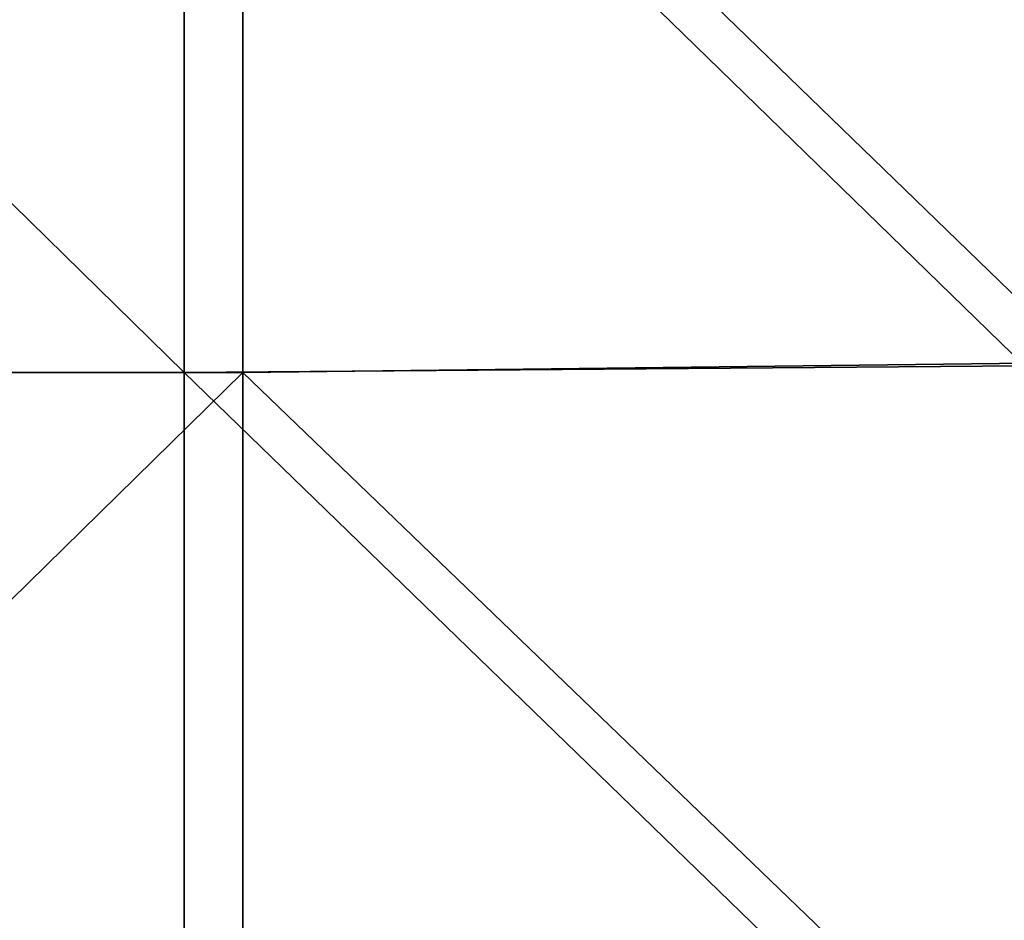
# Model space of a CAD drawing. Header units: millimetres. Extents: x 0 to 12.2, y -14.5 to 4.
# Tile 76 of 98: x 6.8 to 8.9, y -4.8 to -2.8. Entities that reach past the tile are written whole.
import ezdxf

# ---------------------------------------------------------------- set-up
doc = ezdxf.new("R2010")
doc.units = ezdxf.units.MM
doc.header["$LTSCALE"] = 65.185185
doc.layers.add('12', color=7, linetype='CONTINUOUS')
doc.layers.add('3', color=7, linetype='CONTINUOUS')

msp = doc.modelspace()

# ---------------------------------------------------------------- linework, layer by layer
at = {"layer": '12', "linetype": 'Continuous'}
for points in [[(7.1582, -1.7875, -7.75), (7.1582, -3.575, -7.75), (5.3364, -1.7875, -7.75), (7.1582, -1.7875, -7.75)], [(5.3364, -1.7875, -7.75), (7.1582, -3.575, -7.75), (5.3364, -3.575, -7.75), (5.3364, -1.7875, -7.75)], [(8.98, -1.7803, -7.75), (8.98, -3.5606, -7.75), (7.1582, -1.7875, -7.75), (8.98, -1.7803, -7.75)], [(7.1582, -1.7875, -7.75), (8.98, -3.5606, -7.75), (7.1582, -3.575, -7.75), (7.1582, -1.7875, -7.75)], [(8.98, -3.5606, -7.75), (8.98, -5.341, -7.75), (7.1582, -3.575, -7.75), (8.98, -3.5606, -7.75)], [(7.1582, -3.575, -7.75), (7.1582, -5.3625, -7.75), (5.3364, -3.575, -7.75), (7.1582, -3.575, -7.75)], [(5.3364, -3.575, -7.75), (7.1582, -5.3625, -7.75), (5.3364, -5.3625, -7.75), (5.3364, -3.575, -7.75)], [(7.1582, -3.575, -7.75), (8.98, -5.341, -7.75), (7.1582, -5.3625, -7.75), (7.1582, -3.575, -7.75)]]:
    msp.add_3dface(points, dxfattribs=at)
at = {"layer": '3', "linetype": 'Continuous'}
for points in [[(7.2855, -3.575, 7.75), (7.2855, -1.7875, 7.75), (5.4636, -3.575, 7.75), (7.2855, -3.575, 7.75)], [(5.4636, -3.575, 7.75), (7.2855, -1.7875, 7.75), (5.4636, -1.7875, 7.75), (5.4636, -3.575, 7.75)], [(9.1073, -1.7765, 7.75), (7.2855, -1.7875, 7.75), (9.1073, -3.553, 7.75), (9.1073, -1.7765, 7.75)], [(7.2855, -1.7875, 7.75), (7.2855, -3.575, 7.75), (9.1073, -3.553, 7.75), (7.2855, -1.7875, 7.75)], [(9.1073, -3.553, 7.75), (7.2855, -3.575, 7.75), (9.1073, -5.3295, 7.75), (9.1073, -3.553, 7.75)], [(7.2855, -5.3625, 7.75), (7.2855, -3.575, 7.75), (5.4636, -5.3625, 7.75), (7.2855, -5.3625, 7.75)], [(5.4636, -5.3625, 7.75), (7.2855, -3.575, 7.75), (5.4636, -3.575, 7.75), (5.4636, -5.3625, 7.75)], [(7.2855, -3.575, 7.75), (7.2855, -5.3625, 7.75), (9.1073, -5.3295, 7.75), (7.2855, -3.575, 7.75)]]:
    msp.add_3dface(points, dxfattribs=at)

doc.saveas('drawing.dxf')
